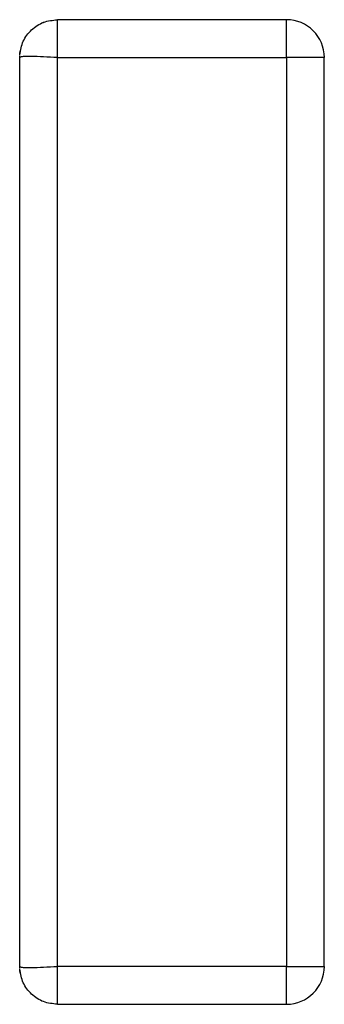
# Model space of a CAD drawing. Header units: inches. Extents: x -17 to 51.6, y -14.5 to 22.
# Tile 12 of 14: x 51.5094 to 51.5252, y -3.0117 to -2.9605. Entities that reach past the tile are written whole.
import ezdxf

# ---------------------------------------------------------------- set-up
doc = ezdxf.new("R2010")
doc.units = ezdxf.units.IN
doc.header["$MEASUREMENT"] = 0

msp = doc.modelspace()

# ---------------------------------------------------------------- linework, layer by layer
at = {"color": 7, "linetype": 'Continuous', "lineweight": 25}
for p, q in [((51.523235, -2.960484), (51.511321, -2.960484)), ((51.511321, -2.962453), (51.511321, -2.960484)), ((51.523237, -2.960484), (51.511322, -2.960484)), ((51.511322, -2.962452), (51.511322, -2.960484)), ((51.523235, -2.962453), (51.523235, -2.960484)), ((51.523237, -2.962452), (51.523237, -2.960484)), ((51.509357, -3.009796), (51.509357, -2.962353)), ((51.509359, -3.009796), (51.509359, -2.962353)), ((51.511321, -2.962453), (51.523235, -2.962453)), ((51.511321, -3.009697), (51.511321, -2.962453)), ((51.511322, -3.009696), (51.511322, -2.962452)), ((51.511322, -2.962452), (51.523237, -2.962452)), ((51.523235, -2.962453), (51.523235, -3.009697)), ((51.525204, -2.962453), (51.523235, -2.962453)), ((51.523237, -2.962452), (51.523237, -3.009696)), ((51.525205, -2.962452), (51.523237, -2.962452)), ((51.525204, -3.009697), (51.525204, -2.962453)), ((51.525205, -3.009696), (51.525205, -2.962452)), ((51.523235, -3.009697), (51.511321, -3.009697)), ((51.511321, -3.011665), (51.511321, -3.009697)), ((51.523237, -3.009696), (51.511322, -3.009696)), ((51.511322, -3.011665), (51.511322, -3.009696)), ((51.523235, -3.011665), (51.523235, -3.009697)), ((51.523235, -3.009697), (51.525204, -3.009697)), ((51.523237, -3.011665), (51.523237, -3.009696)), ((51.523237, -3.009696), (51.525205, -3.009696)), ((51.511321, -3.011665), (51.523235, -3.011665)), ((51.511322, -3.011665), (51.523237, -3.011665))]:
    msp.add_line(p, q, dxfattribs=at)
for centre, start, end in [((51.523237, -2.962452), 0, 90), ((51.523237, -3.009696), 270, 0)]:
    msp.add_arc(centre, 0.001969, start, end, dxfattribs=at)
for points, knots in [([(51.509357, -2.962313), (51.509402, -2.96207), (51.509491, -2.961583), (51.509951, -2.960983), (51.510582, -2.960565), (51.511075, -2.960511), (51.511321, -2.960484)], [0, 0, 0, 0, 0.249855, 0.4998, 0.74986, 1, 1, 1, 1]), ([(51.509359, -2.962313), (51.509403, -2.96207), (51.509492, -2.961583), (51.509952, -2.960982), (51.510584, -2.960565), (51.511076, -2.960511), (51.511322, -2.960484)], [0, 0, 0, 0, 0.249855, 0.4998, 0.74986, 1, 1, 1, 1]), ([(51.511321, -2.962453), (51.511075, -2.96244), (51.510582, -2.962415), (51.509951, -2.962394), (51.509491, -2.962398), (51.509402, -2.962427), (51.509357, -2.962442)], [0, 0, 0, 0, 0.250143, 0.500205, 0.750149, 1, 1, 1, 1]), ([(51.511322, -2.962452), (51.511076, -2.96244), (51.510584, -2.962415), (51.509952, -2.962393), (51.509492, -2.962397), (51.509403, -2.962427), (51.509359, -2.962442)], [0, 0, 0, 0, 0.250143, 0.500205, 0.750149, 1, 1, 1, 1]), ([(51.509357, -3.009707), (51.509402, -3.009722), (51.509491, -3.009752), (51.509951, -3.009756), (51.510582, -3.009734), (51.511075, -3.009709), (51.511321, -3.009697)], [0, 0, 0, 0, 0.249851, 0.499795, 0.749857, 1, 1, 1, 1]), ([(51.511321, -3.011665), (51.511075, -3.011638), (51.510582, -3.011584), (51.509951, -3.011167), (51.509491, -3.010566), (51.509402, -3.01008), (51.509357, -3.009836)], [0, 0, 0, 0, 0.25014, 0.5002, 0.750145, 1, 1, 1, 1]), ([(51.509359, -3.009707), (51.509403, -3.009722), (51.509492, -3.009752), (51.509952, -3.009755), (51.510584, -3.009734), (51.511076, -3.009709), (51.511322, -3.009696)], [0, 0, 0, 0, 0.249851, 0.499795, 0.749857, 1, 1, 1, 1]), ([(51.511322, -3.011665), (51.511076, -3.011638), (51.510584, -3.011584), (51.509952, -3.011167), (51.509492, -3.010566), (51.509403, -3.010079), (51.509359, -3.009836)], [0, 0, 0, 0, 0.25014, 0.5002, 0.750145, 1, 1, 1, 1])]:
    msp.add_open_spline(points, degree=3, knots=knots, dxfattribs=at)

doc.saveas('drawing.dxf')
